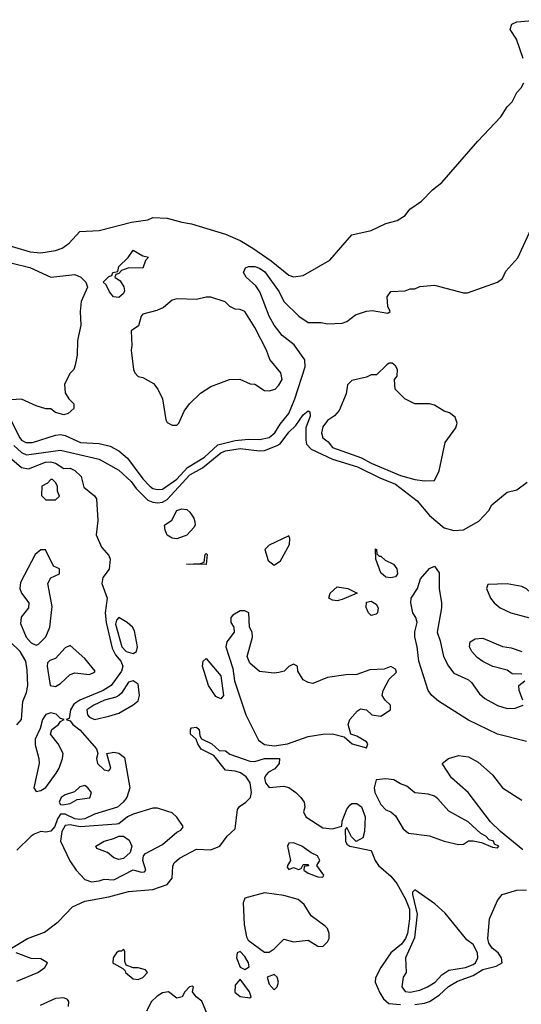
# Model space of a CAD drawing. Header units: inches. Extents: x 2380249 to 2585472, y 382747 to 546448.
# Tile 174 of 256: x 2467102 to 2469168, y 483299 to 487350. Entities that reach past the tile are written whole.
import ezdxf

# ---------------------------------------------------------------- set-up
doc = ezdxf.new("R2010")
doc.units = ezdxf.units.IN
doc.header["$MEASUREMENT"] = 0
doc.layers.add('C4468', color=7, linetype='Continuous')

msp = doc.modelspace()

# ---------------------------------------------------------------- linework, layer by layer
at = {"layer": 'C4468', "color": 4}
for points, elevation in [([(2469175.3, 487190), (2469148.7, 487270), (2469122, 487310), (2469128.9, 487331.1), (2469150, 487341), (2469246, 487350)], 36), ([(2466950, 486452.2), (2467145.1, 486394.9), (2467190, 486390.4), (2467250, 486400.4), (2467277.2, 486410), (2467306, 486430), (2467350, 486478), (2467430, 486482), (2467562.5, 486517.5), (2467630, 486526), (2467650, 486536), (2467710, 486533.4), (2467770, 486516.3), (2467810, 486510.5), (2467950, 486468), (2468010, 486441.3), (2468062, 486410), (2468137.8, 486357.8), (2468210, 486299.5), (2468230, 486292.2), (2468270, 486297.1), (2468379.6, 486360.4), (2468470, 486464.7), (2468550, 486482.8), (2468610, 486510.8), (2468656.5, 486523.5), (2468690, 486544.7), (2468708.7, 486570), (2468756.5, 486603.5), (2468802, 486650), (2468840.2, 486679.8), (2468989, 486850), (2469084, 486950), (2469110, 486992), (2469130, 487012), (2469149.1, 487050.9), (2469168, 487070), (2469178, 487090)], 36), ([(2467064.7, 485704.7), (2467103.1, 485630), (2467110, 485620.4), (2467127.3, 485610), (2467155.3, 485610), (2467250, 485640.7), (2467270, 485642.8), (2467290, 485638.8), (2467352, 485610), (2467430, 485606.4), (2467474.9, 485594.9), (2467510, 485576.3), (2467546.3, 485546.3), (2467610, 485460.4), (2467638.4, 485430), (2467650, 485421.7), (2467670, 485416.5), (2467690, 485418.7), (2467750, 485459.6), (2467792.9, 485507), (2467863, 485550), (2467918.8, 485601.2), (2467990, 485618.9), (2468044.4, 485624.4), (2468090, 485623.1), (2468130, 485630.7), (2468153.3, 485650), (2468174.6, 485685.4), (2468211.2, 485730), (2468235.6, 485790), (2468278, 485922), (2468276, 485950), (2468232.4, 486012.4), (2468183.7, 486050), (2468150, 486092.7), (2468129.6, 486130), (2468090.7, 486230.7), (2468074.3, 486254.3), (2468034.7, 486290), (2468023.7, 486310), (2468031.6, 486328.4), (2468045.1, 486334.9), (2468070, 486334), (2468090, 486327.7), (2468112.4, 486312.4), (2468170.4, 486230), (2468190, 486191), (2468252, 486130), (2468290, 486104.7), (2468343.6, 486103.6), (2468370, 486098), (2468430, 486102), (2468450, 486108), (2468484.7, 486135.3), (2468530, 486150.6), (2468553.2, 486153.2), (2468618, 486142), (2468628, 486150), (2468619, 486170), (2468615.3, 486210), (2468630, 486232), (2468690, 486234), (2468710, 486242), (2468730, 486242), (2468750, 486252), (2468810, 486258), (2468930, 486226), (2468946.4, 486226.4), (2469069.4, 486270.6), (2469090, 486284.7), (2469104.7, 486315.3), (2469153.2, 486370), (2469208.7, 486490)], 32), ([(2467066, 486350), (2467144.7, 486330), (2467230, 486290.6), (2467330, 486302), (2467354, 486290), (2467374, 486270), (2467382, 486250), (2467356, 486190), (2467351, 486150), (2467353.4, 486093.4), (2467340.7, 486030), (2467338.8, 485970), (2467331.1, 485928.9), (2467324.7, 485910), (2467310, 485895.3), (2467286.8, 485850), (2467290, 485814), (2467304.7, 485790), (2467324.7, 485770), (2467324.7, 485750), (2467302, 485730), (2467284.7, 485724.7), (2467250, 485734), (2467230, 485749), (2467210, 485749.2), (2467170, 485761.2), (2467110, 485789.2), (2467066.3, 485786.3)], 32), ([(2467077.6, 485597.6), (2467110, 485569), (2467130, 485559.6), (2467270, 485579.2), (2467430, 485541.7), (2467510, 485496.4), (2467561.3, 485450), (2467581.4, 485421.4), (2467630, 485373.7), (2467650, 485364.9), (2467670, 485362.7), (2467690, 485365.2), (2467710, 485375.2), (2467803.4, 485476.6), (2467854.5, 485505.5), (2467930, 485568.3), (2467950, 485576.3), (2468010, 485586.2), (2468090, 485576.5), (2468110, 485578), (2468162.6, 485597.4), (2468174.5, 485605.5), (2468210, 485652.2), (2468239.5, 485680.5), (2468270, 485724), (2468290, 485741), (2468296.8, 485736.8), (2468298, 485718), (2468281.3, 485670), (2468280.3, 485620.3), (2468283.8, 485603.8), (2468302.2, 485582.2), (2468390, 485542.4), (2468493, 485510), (2468584.8, 485464.8), (2468650, 485439.2), (2468739.5, 485370), (2468790, 485310.4), (2468850, 485259.3), (2468890, 485248), (2468929.5, 485250.5), (2468993.6, 485286.4), (2469034, 485330), (2469046.8, 485353.2), (2469110, 485406), (2469150, 485416), (2469192.7, 485447.3)], 28), ([(2467022.5, 485582.5), (2467110, 485507.3), (2467138.4, 485501.6), (2467208.7, 485530), (2467230.3, 485530.3), (2467250, 485524.7), (2467283.6, 485503.6), (2467310, 485504.7), (2467330, 485494.8), (2467356, 485470), (2467366, 485426), (2467410, 485391), (2467418, 485378), (2467423.8, 485290), (2467417.1, 485230), (2467439.3, 485179.3), (2467470, 485144.7), (2467475.5, 485130), (2467470.4, 485089.6), (2467445.3, 485054.7), (2467440.4, 485030), (2467462.6, 484970), (2467454.9, 484910), (2467458.6, 484870), (2467483.5, 484763.5), (2467496.8, 484736.8), (2467518.7, 484710), (2467526.7, 484690), (2467521.3, 484670), (2467479.5, 484610), (2467445.5, 484590), (2467350.2, 484549.8), (2467325.9, 484534.1), (2467311.7, 484510), (2467305.4, 484474.6), (2467294, 484470), (2467310, 484464.7), (2467321, 484450), (2467350, 484428.2), (2467418, 484350), (2467424, 484330), (2467419.1, 484310), (2467423, 484290), (2467450, 484263.8), (2467470, 484258.8), (2467478, 484270), (2467461.2, 484330), (2467490, 484336.5), (2467510, 484332.7), (2467534.1, 484314.1), (2467556.1, 484190), (2467543.1, 484150), (2467528.5, 484130), (2467504.9, 484110), (2467410, 484081), (2467370, 484061.8), (2467350, 484058.7), (2467330, 484062.4), (2467290, 484081.3), (2467270, 484080.9), (2467257.6, 484062.4), (2467246.5, 484030), (2467230, 484011.1), (2467210, 484006.9), (2467190, 484009.6), (2467161.8, 483998.2), (2467149.1, 483990.9), (2467090, 483932.6)], 24), ([(2469190, 484380.5), (2469069.8, 484409.8), (2468950, 484468.2), (2468826.4, 484546.4), (2468799.5, 484570), (2468784.5, 484590), (2468746, 484710), (2468739.5, 484770), (2468729.5, 484810.5), (2468729.4, 484830.6), (2468739, 484870), (2468734, 484890), (2468721.2, 484910), (2468712.7, 484950), (2468714, 484970), (2468740.9, 485010), (2468753.2, 485050), (2468790, 485091.3), (2468810, 485102), (2468830, 485074), (2468830.4, 485010), (2468838.7, 484950), (2468839.5, 484930), (2468822, 484830), (2468834.4, 484794.4), (2468848, 484730), (2468868.2, 484690), (2468890, 484660.7), (2468950, 484634), (2468963.4, 484623.4), (2468996.2, 484576.2), (2469017.2, 484557.2), (2469070, 484528.5), (2469110, 484516.4), (2469142.5, 484517.5), (2469175.3, 484530)], 24), ([(2467090, 484448), (2467109.5, 484470), (2467114.7, 484545.2), (2467130, 484581), (2467135.6, 484610), (2467133.7, 484673.7), (2467127.4, 484710), (2467104.4, 484750), (2467063.5, 484790)], 24), ([(2469170, 484657.2), (2469130, 484659), (2469110, 484674), (2469050.9, 484689.1), (2469009.6, 484709.6), (2468986, 484726), (2468963.7, 484750), (2468955.1, 484770), (2468957.2, 484790), (2468978, 484802), (2469010, 484805.5), (2469090, 484770.6), (2469126, 484766), (2469170, 484751)], 24), ([(2469174, 484550), (2469159, 484590), (2469158, 484610), (2469182, 484630)], 24), ([(2467069.2, 483530), (2467134, 483570), (2467204.4, 483595.6), (2467261.3, 483638.7), (2467320.1, 483699.9), (2467370, 483722.4), (2467470, 483740.3), (2467550, 483763.2), (2467650, 483771.7), (2467710, 483792.2), (2467730, 483817.3), (2467733.5, 483866.5), (2467738.7, 483881.3), (2467760.2, 483899.8), (2467830, 483937.4), (2467890, 483934.6), (2467926.6, 483950), (2467956, 483990), (2467990, 484020.7), (2467999.7, 484100.3), (2468007.8, 484112.2), (2468034, 484130), (2468053.3, 484150), (2468056.9, 484170), (2468051.6, 484210), (2468035.2, 484235.2), (2468011.2, 484251.2), (2467990, 484258.4), (2467950, 484262.7), (2467902, 484322), (2467850, 484349), (2467835.3, 484370), (2467829.3, 484389.3), (2467805.2, 484410), (2467805.2, 484430), (2467810, 484436), (2467830, 484438.8), (2467841, 484430), (2467843.6, 484403.6), (2467851.1, 484391.1), (2467894, 484370), (2467923.6, 484343.6), (2467950, 484342), (2467967.5, 484327.5), (2468050, 484299.1), (2468070, 484298), (2468110, 484310.3), (2468172, 484310), (2468171, 484290), (2468152.5, 484267.5), (2468126.4, 484253.6), (2468117.5, 484242.5), (2468110.7, 484230), (2468114.8, 484210), (2468130, 484191), (2468190, 484196.3), (2468210, 484190.6), (2468238.8, 484170), (2468260.7, 484150), (2468273.4, 484130), (2468276, 484110), (2468271.3, 484090), (2468281, 484070), (2468350, 484024.7), (2468390, 484020.3), (2468428.9, 484031.1), (2468430, 484052), (2468450, 484102), (2468462, 484118), (2468470, 484124.7), (2468490, 484124.7), (2468510, 484111), (2468525.5, 484070), (2468522.8, 484010), (2468516, 483984), (2468488, 483968), (2468468.4, 483988.4), (2468450, 484026), (2468442, 484018), (2468444, 483970), (2468450, 483958), (2468462, 483950), (2468550, 483932), (2468565.5, 483890), (2468580.4, 483870), (2468630, 483826), (2468655.3, 483795.3), (2468691.5, 483731.5), (2468708.2, 483690), (2468707.5, 483650), (2468698.8, 483590), (2468691.6, 483570), (2468674, 483546), (2468630.2, 483510), (2468589.1, 483450), (2468567.7, 483407.7), (2468566.8, 483390), (2468585.8, 483345.8), (2468600.6, 483320.6), (2468622.3, 483302.3), (2468670, 483297.4)], 24), ([(2469174.6, 483934.6), (2469081.7, 484010), (2469041.6, 484050), (2468949.8, 484169.8), (2468880.9, 484230), (2468842, 484290), (2468868, 484310), (2468910, 484322.8), (2468950, 484316.3), (2468990, 484294.8), (2469050, 484242.8), (2469091, 484190), (2469170, 484138)], 24), ([(2468730, 483298.5), (2468770, 483303.2), (2468790, 483310.2), (2468830, 483335.8), (2468868.7, 483371.3), (2468905.8, 483394.2), (2468970, 483417.4), (2469010, 483441.8), (2469064.4, 483455.6), (2469089.2, 483470), (2469086.6, 483490), (2469072.7, 483510), (2469047.8, 483530), (2469034.7, 483550), (2469029.6, 483570), (2469036.8, 483650), (2469070, 483725.5), (2469089.7, 483750.3), (2469150, 483768.9), (2469189.7, 483770.3)], 24), ([(2467090, 483394.4), (2467177.2, 483430), (2467205.2, 483450), (2467217.2, 483470), (2467190, 483486), (2467150, 483487.6), (2467088, 483510)], 24), ([(2467875.6, 483255.6), (2467852, 483312), (2467828.7, 483330), (2467814, 483350), (2467818, 483370), (2467812.7, 483372.7), (2467802, 483370), (2467782, 483350), (2467771.3, 483330), (2467750, 483324), (2467715.3, 483350), (2467690, 483346.3), (2467667.9, 483332.1), (2467645.7, 483310), (2467624.2, 483270)], 24), ([(2467302.7, 483290), (2467304, 483310), (2467298.6, 483318.6), (2467284.7, 483324.7), (2467250, 483322), (2467186.2, 483293.8)], 24)]:
    msp.add_lwpolyline(points, dxfattribs=dict(at, elevation=elevation))
for points, elevation in [([(2467610, 486328), (2467551.6, 486328.4), (2467522, 486318), (2467510, 486306), (2467498, 486302), (2467494, 486290), (2467516, 486276), (2467530.8, 486250.8), (2467533.7, 486233.7), (2467530, 486224), (2467510, 486207.6), (2467489.2, 486210), (2467472.7, 486230), (2467459, 486259), (2467446, 486270), (2467470, 486294), (2467482, 486298), (2467486, 486310), (2467506, 486314), (2467510, 486334), (2467548.7, 486371.3), (2467570, 486402), (2467610, 486378), (2467632.7, 486372.7), (2467621, 486359)], 32), ([(2467890, 486208.7), (2467870, 486208.7), (2467830, 486199), (2467750, 486202), (2467730, 486195.3), (2467694.4, 486165.6), (2467667.1, 486152.9), (2467610, 486138), (2467602, 486130), (2467592, 486090), (2467562, 486070), (2467564.7, 486010), (2467561, 485990), (2467571.1, 485911.1), (2467576.9, 485896.9), (2467590, 485882), (2467610, 485878), (2467652.8, 485852.8), (2467670.8, 485830), (2467691, 485790), (2467703.5, 485703.5), (2467710, 485692), (2467730, 485682), (2467750, 485682), (2467758, 485690), (2467780.2, 485739.8), (2467802, 485770), (2467846.3, 485813.7), (2467890, 485841), (2467966, 485870), (2468008.9, 485871.1), (2468051.3, 485851.3), (2468070.7, 485850.7), (2468110, 485824.7), (2468130, 485822.8), (2468154, 485830), (2468170, 485846), (2468182.7, 485870), (2468177.5, 485897.5), (2468132.5, 485952.5), (2468118, 485990), (2468070, 486084), (2468030, 486149), (2468010, 486157.2), (2467990, 486159), (2467968, 486170), (2467949, 486189)], 36), ([(2468636.4, 485936.4), (2468623.6, 485936.4), (2468614, 485930), (2468571.3, 485888.7), (2468550, 485888.7), (2468530, 485879), (2468470, 485866), (2468452.7, 485847.3), (2468447.3, 485810), (2468418, 485742), (2468399.3, 485720.7), (2468370, 485701.2), (2468350, 485675.3), (2468345.5, 485650), (2468351.3, 485630), (2468373, 485613), (2468390.8, 485590), (2468510, 485547.6), (2468550, 485524.9), (2468670, 485474.9), (2468730, 485458), (2468770, 485452), (2468810, 485454), (2468830, 485494), (2468854, 485610), (2468899, 485670), (2468904, 485690), (2468895.1, 485715.1), (2468872.1, 485732.1), (2468850, 485739), (2468810, 485764), (2468790, 485769), (2468730, 485769), (2468688, 485790), (2468648.7, 485830), (2468646, 485870), (2468656.4, 485883.6), (2468658, 485910), (2468650, 485926)], 32), ([(2467238, 485458), (2467230, 485458), (2467216.9, 485443.1), (2467194, 485430), (2467192.7, 485392.7), (2467210, 485374), (2467250, 485374), (2467266, 485390), (2467258, 485410), (2467258, 485430), (2467250, 485446)], 24), ([(2467750, 485214), (2467730, 485217.2), (2467710, 485229), (2467700.9, 485250), (2467699, 485270), (2467729.4, 485290.6), (2467750, 485330.7), (2467770, 485338), (2467790, 485334), (2467803.6, 485323.6), (2467819.6, 485299.6), (2467823.6, 485283.6), (2467824.7, 485270), (2467819.8, 485260.2), (2467790, 485229.2)], 24), ([(2468210, 485226), (2468130, 485188), (2468112, 485170), (2468124.9, 485124.9), (2468150, 485106), (2468176, 485124), (2468214, 485190), (2468215.3, 485215.3)], 28), ([(2467190, 485168.7), (2467166, 485150), (2467106.1, 485033.9), (2467102.4, 485010), (2467110, 484991), (2467140.5, 484950), (2467139.1, 484930), (2467107.7, 484892.3), (2467105.2, 484865.2), (2467129.3, 484809.3), (2467150, 484786.7), (2467170, 484776.3), (2467179.6, 484780.4), (2467209.7, 484810.3), (2467226, 484850), (2467235.6, 484935.6), (2467218, 485030), (2467230, 485054), (2467266, 485070), (2467266, 485090), (2467242, 485102), (2467208.4, 485168.4)], 24), ([(2467870, 485108), (2467788.7, 485110), (2467847.3, 485112.7), (2467862, 485118), (2467866, 485150), (2467870, 485154), (2467874, 485150)], 24), ([(2468582, 485142), (2468590, 485142), (2468606.8, 485126.8), (2468641, 485110), (2468656, 485090), (2468658, 485070), (2468650, 485058), (2468630, 485053.2), (2468610, 485056), (2468590, 485074), (2468568.7, 485130), (2468567.3, 485172.7), (2468572, 485170), (2468572.7, 485152.7)], 24), ([(2469110, 485029.3), (2469030, 485026), (2469024.7, 485010), (2469041, 484970), (2469056, 484950), (2469081, 484930), (2469124.7, 484910), (2469207.5, 484887.5), (2469230, 484868), (2469270, 484866), (2469278, 484870), (2469260.2, 484900.2), (2469250, 484908.7), (2469218, 484918), (2469207.3, 484927.3), (2469214, 484946), (2469214, 484970), (2469208.7, 484990), (2469190, 485008.7), (2469170, 485017.2)], 28), ([(2468410, 484959.3), (2468390, 484961.2), (2468375.3, 484970), (2468381.2, 484990), (2468410, 485016), (2468454, 485010), (2468492, 484990), (2468430, 484963.7)], 24), ([(2468550, 484899), (2468539, 484910), (2468529.1, 484930.9), (2468530, 484954), (2468550, 484958), (2468570, 484944.7), (2468578.8, 484930), (2468576, 484910), (2468570, 484904)], 24), ([(2468030, 484918), (2468010, 484918), (2467979.6, 484900.4), (2467972, 484890), (2467971.3, 484870), (2467984.7, 484850), (2467986, 484830), (2467954.8, 484790), (2467950.7, 484769.3), (2467979.9, 484679.9), (2467986.5, 484630), (2468033.7, 484490), (2468085.1, 484385.1), (2468110, 484367.4), (2468150, 484362), (2468205.2, 484370), (2468290, 484401.3), (2468350.7, 484410.7), (2468390, 484411), (2468438.8, 484398.8), (2468472, 484370), (2468530, 484354), (2468535.3, 484370), (2468530, 484378), (2468490, 484402), (2468466, 484410), (2468455.3, 484450), (2468462, 484470), (2468493.6, 484506.4), (2468506, 484514), (2468530, 484510.8), (2468552, 484490), (2468590, 484483.8), (2468628.7, 484510), (2468628.7, 484530), (2468608, 484550), (2468595.3, 484570), (2468599, 484590), (2468623.9, 484636.1), (2468654, 484666), (2468650, 484678), (2468630, 484688), (2468603, 484677), (2468544.6, 484675.4), (2468490, 484655.1), (2468445.2, 484654.8), (2468370, 484642.7), (2468310, 484619.3), (2468290, 484622.7), (2468270, 484634), (2468248, 484670), (2468246, 484690), (2468230, 484698), (2468210, 484688), (2468190.8, 484669.2), (2468170, 484664), (2468150, 484661.2), (2468090, 484668), (2468050, 484702), (2468039.5, 484730), (2468061.2, 484810), (2468059, 484830), (2468048.7, 484850), (2468046, 484910)], 28), ([(2467510, 484889.6), (2467500.7, 484879.3), (2467497, 484863), (2467522.3, 484770), (2467540.5, 484750), (2467570, 484742.4), (2467582.7, 484750), (2467587.3, 484770), (2467575.1, 484835.1), (2467566.6, 484850), (2467544.5, 484870)], 28), ([(2467310, 484775.3), (2467290, 484765.2), (2467250, 484722), (2467226.8, 484713.2), (2467216.9, 484703.1), (2467214.8, 484690), (2467228.4, 484610), (2467250, 484606.7), (2467270, 484619.1), (2467310, 484656), (2467330, 484662.8), (2467390, 484656), (2467410, 484664.7), (2467412.7, 484670), (2467370, 484720.9)], 24), ([(2467930, 484555.3), (2467910, 484565.2), (2467879.3, 484610), (2467855.3, 484690), (2467858, 484710), (2467870, 484722), (2467930.3, 484650), (2467941, 484570)], 24), ([(2467570, 484629.4), (2467550, 484623.7), (2467521.3, 484578.7), (2467510, 484569.2), (2467498, 484562), (2467451, 484550), (2467407.3, 484530), (2467379.1, 484510), (2467382, 484490), (2467390, 484480.7), (2467410, 484470.8), (2467470, 484484), (2467510, 484496), (2467570, 484530.6), (2467590, 484547.3), (2467595.6, 484570), (2467590, 484616)], 28), ([(2467230, 484497.6), (2467210, 484491.6), (2467196.4, 484470), (2467186.5, 484433.5), (2467165.8, 484390), (2467166.4, 484366.4), (2467181.6, 484310), (2467182.4, 484290), (2467160.4, 484190), (2467170, 484174), (2467190, 484178), (2467210, 484190.8), (2467252.3, 484250), (2467265.2, 484270), (2467279, 484310), (2467281.2, 484330), (2467260.9, 484370), (2467229.3, 484410.7), (2467234, 484430), (2467262, 484450), (2467270, 484462), (2467286, 484470), (2467270, 484474), (2467252.6, 484492.6)], 24), ([(2468610, 484226.6), (2468570, 484222), (2468562.4, 484190), (2468564.9, 484170), (2468590, 484121), (2468610, 484098.8), (2468630, 484090.8), (2468650, 484074.8), (2468681.3, 484021.3), (2468703.1, 484003.1), (2468790, 483992.4), (2468850, 483970.6), (2468910, 483956), (2468930, 483958), (2468950, 483970.8), (2468970, 483971), (2469004, 483964), (2469050, 483944.7), (2469070, 483942), (2469075.3, 483950), (2469058, 483958), (2469054, 483970), (2469036, 483976), (2469022, 483990), (2469001.2, 484001.2), (2468949.2, 484050), (2468870, 484093.2), (2468824.7, 484144.7), (2468810, 484155.3), (2468784, 484164), (2468730, 484169.5), (2468696, 484196), (2468670, 484205.2), (2468642.7, 484222.7)], 28), ([(2467370, 484198.4), (2467350, 484194), (2467327.4, 484172.6), (2467290, 484160.5), (2467273.4, 484150), (2467264.9, 484130), (2467270, 484121), (2467278.8, 484118.8), (2467310, 484125.3), (2467338.7, 484141.3), (2467391.2, 484148.8), (2467398, 484170), (2467382.7, 484190)], 24), ([(2467670, 484105.2), (2467650, 484105.2), (2467570, 484080.7), (2467546.8, 484070), (2467510, 484041.2), (2467500.7, 484039.3), (2467351.6, 484028.5), (2467310, 484036.5), (2467290, 484034.8), (2467276.1, 484010), (2467270.3, 483970), (2467309.2, 483889.2), (2467334.4, 483850), (2467370, 483812.4), (2467397.6, 483802.4), (2467430, 483807.3), (2467450, 483814), (2467490, 483811.3), (2467570, 483852), (2467602, 483842), (2467616.5, 483843.5), (2467622, 483850), (2467608.7, 483890), (2467612.3, 483910), (2467620.5, 483919.5), (2467690, 483956.4), (2467750, 484007.3), (2467765.2, 484014.8), (2467774, 484026), (2467775.3, 484030), (2467750, 484069.2), (2467730, 484086), (2467712.5, 484092.5)], 28), ([(2467510, 483894), (2467490, 483901.2), (2467463.3, 483923.3), (2467420.2, 483940.2), (2467415.3, 483950), (2467449.5, 483970.5), (2467490, 483980.7), (2467510, 483991), (2467530, 483990.8), (2467553.5, 483973.5), (2467564, 483950), (2467557.3, 483922.7), (2467530, 483899)], 28), ([(2468230, 483963.7), (2468210, 483962), (2468205.5, 483950), (2468218, 483890), (2468204.7, 483870), (2468203.6, 483863.6), (2468210, 483854), (2468230, 483862), (2468250, 483854), (2468262, 483858), (2468270, 483874), (2468290, 483874), (2468291.6, 483868.4), (2468274, 483866), (2468272, 483850), (2468290, 483838), (2468330, 483822.8), (2468350, 483822), (2468355.3, 483830), (2468326, 483870), (2468338, 483890), (2468328, 483910), (2468302, 483922), (2468264, 483950)], 24), ([(2468730, 483769.2), (2468720.4, 483759.6), (2468719.3, 483750), (2468738.8, 483670), (2468727.6, 483572.4), (2468691, 483490), (2468694, 483430), (2468682, 483410), (2468676, 483370), (2468690, 483351.3), (2468710, 483348.7), (2468750, 483356.3), (2468782, 483370), (2468813.2, 483390), (2468840.7, 483419.3), (2468870, 483438.8), (2468938, 483450), (2468970, 483462.4), (2468979.5, 483470), (2468989.4, 483490), (2468987, 483510), (2468970, 483545.2), (2468944.2, 483564.2), (2468854.2, 483674.2), (2468811.9, 483711.9)], 28), ([(2468110, 483757.6), (2468030, 483735.3), (2468023.1, 483716.9), (2468026.4, 483626.4), (2468036.5, 483576.5), (2468043.1, 483563.1), (2468110, 483513.4), (2468130, 483513.4), (2468150, 483527.3), (2468190, 483566.8), (2468230, 483556), (2468290, 483562), (2468330, 483538), (2468350, 483536), (2468370, 483556), (2468376.2, 483570), (2468376.2, 483590), (2468369.5, 483610), (2468360.5, 483620.5), (2468302.9, 483662.9), (2468274, 483710), (2468249.4, 483729.4), (2468190, 483747)], 24), ([(2467530, 483526), (2467522, 483518), (2467510, 483517.2), (2467501, 483510), (2467486.8, 483490), (2467486, 483470), (2467490, 483466), (2467526.4, 483446.4), (2467536.9, 483436.9), (2467538, 483430), (2467570, 483403.8), (2467590, 483400.5), (2467610, 483408.4), (2467628.7, 483430), (2467620.4, 483440.4), (2467590, 483449), (2467568.9, 483448.9), (2467540.2, 483460.2), (2467534.6, 483474.6), (2467535.3, 483515.3)], 24), ([(2468010, 483516), (2467998, 483510), (2467994.8, 483490), (2468010, 483451.3), (2468030, 483442), (2468047.3, 483452.7), (2468044, 483470), (2468030, 483495.3)], 24), ([(2468010, 483402), (2467990, 483378), (2467988, 483348), (2468010, 483331.3), (2468050, 483326), (2468055.3, 483330), (2468048.7, 483350)], 24), ([(2468150, 483422), (2468122, 483410), (2468130, 483382), (2468150, 483358), (2468162, 483370), (2468168.7, 483390), (2468162, 483410)], 24)]:
    msp.add_lwpolyline(points, close=True, dxfattribs=dict(at, elevation=elevation))

doc.saveas('drawing.dxf')
